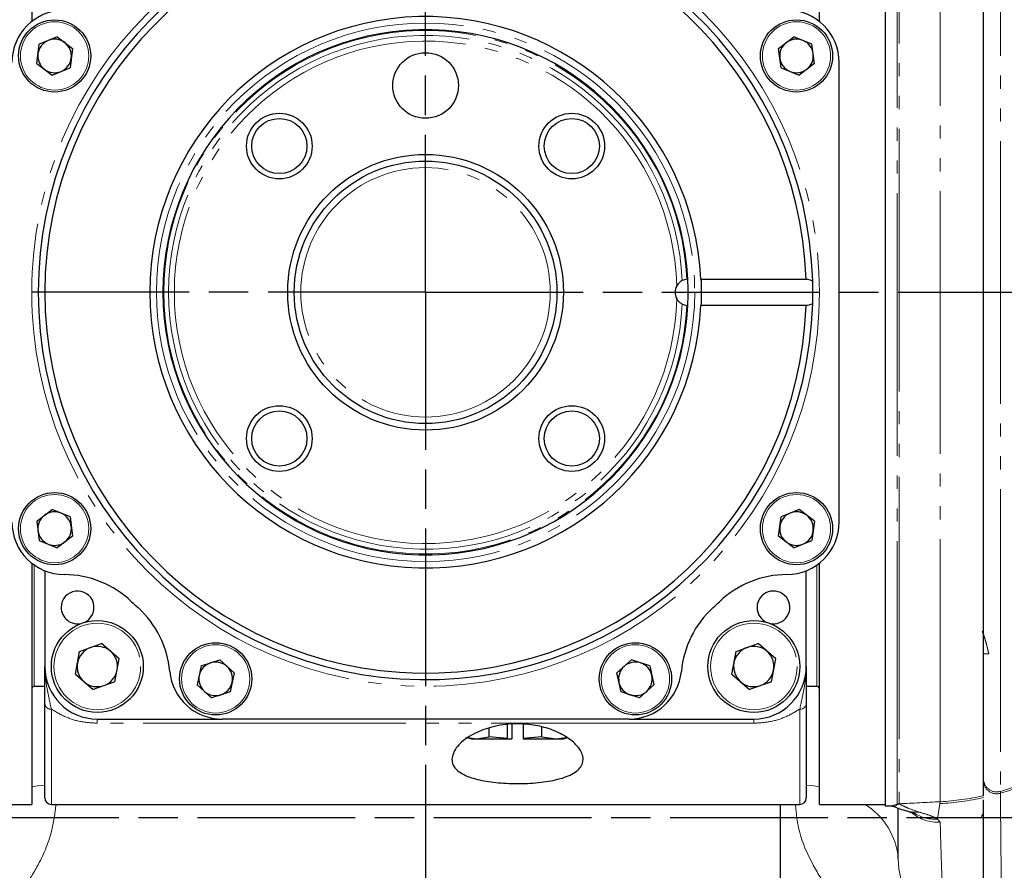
# Model space of a CAD drawing. Header units: millimetres. Extents: x 0 to 7327, y -11399 to -6123.
# Tile 58 of 87: x 3540 to 3615, y -9470 to -9405. Entities that reach past the tile are written whole.
import ezdxf

# ---------------------------------------------------------------- set-up
doc = ezdxf.new("R2010")
doc.units = ezdxf.units.MM
doc.linetypes.add('AM_ISO08W050', pattern=[18, 12, -1.5, 3, -1.5])
doc.linetypes.add('PHANTOM', pattern=[26.5, 20, -1.5, 1, -1.5, 1, -1.5])
for name, color, linetype, lineweight in [('AM_5', 3, 'Continuous', 25), ('AM_7', 4, 'AM_ISO08W050', 25), ('LineThick', 7, 'Continuous', 30)]:
    doc.layers.add(name, color=color, linetype=linetype, lineweight=lineweight)
doc.styles.add('HHI_Dims', font='simplex.shx', dxfattribs={"width": 0.8, "bigfont": 'whgtxt.shx'})
doc.dimstyles.new('HHI_Standard$0', dxfattribs={"dimtxt": 3.5, "dimasz": 3.5, "dimexe": 1, "dimexo": 1, "dimgap": 1.5, "dimtad": 1, "dimdec": 0, "dimdsep": 46, "dimtxsty": 'HHI_Dims', "dimcen": 0, "dimclrd": 1, "dimclre": 1, "dimclrt": 1, "dimadec": 3, "dimazin": 2, "dimtp": 0.1, "dimtm": 0.1, "dimtfac": 0.65, "dimtdec": 0, "dimtmove": 0, "dimatfit": 3, "dimldrblk": 'OPEN30', "dimfxl": 1, "dimlwd": -1, "dimlwe": -1, "dimarcsym": 1})

# ---------------------------------------------------------------- blocks, each defined once
blk = doc.blocks.new('*D85')
at = {"layer": 'AM_5', "color": 1, "transparency": 16777216}
for p, q in [((3454.169, -9948.31), (3454.169, -9196.861)), ((3688.428, -9947.768), (3688.428, -9196.861)), ((3670.928, -9201.861), (3471.669, -9201.861))]:
    blk.add_line(p, q, dxfattribs=at)
for points in [[(3471.669, -9198.944), (3471.669, -9204.778), (3454.169, -9201.861)], [(3670.928, -9198.944), (3670.928, -9204.778), (3688.428, -9201.861)]]:
    blk.add_solid(points, dxfattribs=at)
at = {"layer": 'Defpoints', "color": 0, "transparency": 16777216}
for p in [(3454.169, -9201.861), (3688.428, -9952.768), (3454.169, -9953.31)]:
    blk.add_point(p, dxfattribs=at)
at = {"layer": 'AM_5', "color": 1, "transparency": 16777216, "insert": (3571.299, -9176.861), "char_height": 35, "attachment_point": 5, "style": 'HHI_Dims'}
blk.add_mtext('267', dxfattribs=at)
blk = doc.blocks.new('_Open30')
at = {"color": 0, "linetype": 'ByBlock', "lineweight": -2}
for p, q in [((-1, 0.2679), (0, 0)), ((0, 0), (-1, -0.2679)), ((0, 0), (-1, 0))]:
    blk.add_line(p, q, dxfattribs=at)
blk = doc.blocks.new('*D86')
at = {"layer": 'AM_5', "color": 1, "transparency": 16777216}
for p, q in [((3458.788, -9560.78), (3458.788, -9307.147)), ((3683.798, -9560.822), (3683.798, -9307.147)), ((3666.298, -9312.147), (3476.288, -9312.147))]:
    blk.add_line(p, q, dxfattribs=at)
for points in [[(3476.288, -9309.23), (3476.288, -9315.063), (3458.788, -9312.147)], [(3666.298, -9309.23), (3666.298, -9315.063), (3683.798, -9312.147)]]:
    blk.add_solid(points, dxfattribs=at)
at = {"layer": 'Defpoints', "color": 0, "transparency": 16777216}
for p in [(3458.788, -9312.147), (3458.788, -9565.78), (3683.798, -9565.822)]:
    blk.add_point(p, dxfattribs=at)
at = {"layer": 'AM_5', "color": 1, "transparency": 16777216, "insert": (3571.293, -9287.147), "char_height": 35, "attachment_point": 5, "style": 'HHI_Dims'}
blk.add_mtext('225', dxfattribs=at)
blk = doc.blocks.new('A$C024A56F6')
at = {"color": 7, "linetype": 'Continuous', "lineweight": 25}
for p, q in [((1924.32, -2530.725), (1924.32, -2549.133)), ((1984.32, -2549.133), (1984.32, -2530.737)), ((1989.32, -2530.616), (1989.32, -2608.833)), ((1996.82, -2608.064), (1996.82, -2531.385)), ((1926.261, -2550.26), (1924.895, -2550.824)), ((1926.261, -2550.26), (1927.433, -2551.161)), ((1981.208, -2551.161), (1982.38, -2550.26)), ((1983.746, -2550.824), (1982.38, -2550.26)), ((1924.701, -2552.289), (1924.895, -2550.824)), ((1927.433, -2551.161), (1927.239, -2552.626)), ((1981.402, -2552.626), (1981.208, -2551.161)), ((1983.94, -2552.289), (1983.746, -2550.824)), ((1924.701, -2552.289), (1925.873, -2553.19)), ((1925.873, -2553.19), (1927.239, -2552.626)), ((1981.402, -2552.626), (1982.768, -2553.19)), ((1983.94, -2552.289), (1982.768, -2553.19)), ((1985.82, -2587.225), (1985.82, -2552.225)), ((1974.229, -2568.729), (1973.867, -2568.833)), ((1975.297, -2568.725), (1983.303, -2568.725)), ((1973.867, -2570.616), (1974.229, -2570.72)), ((1983.303, -2570.725), (1975.297, -2570.725)), ((1924.701, -2587.16), (1925.873, -2586.259)), ((1927.239, -2586.823), (1925.873, -2586.259)), ((1982.768, -2586.259), (1981.402, -2586.823)), ((1983.94, -2587.16), (1982.768, -2586.259)), ((1924.701, -2587.16), (1924.895, -2588.625)), ((1927.239, -2586.823), (1927.433, -2588.288)), ((1981.208, -2588.288), (1981.402, -2586.823)), ((1983.94, -2587.16), (1983.746, -2588.625)), ((1924.895, -2588.625), (1926.261, -2589.189)), ((1927.433, -2588.288), (1926.261, -2589.189)), ((1982.38, -2589.189), (1981.208, -2588.288)), ((1982.38, -2589.189), (1983.746, -2588.625)), ((1924.32, -2590.347), (1924.32, -2608.725)), ((1925.32, -2590.933), (1925.32, -2598.225)), ((1983.32, -2598.225), (1983.32, -2590.933)), ((1984.32, -2608.725), (1984.32, -2590.316)), ((1927.975, -2597.069), (1929.648, -2596.482)), ((1930.993, -2597.637), (1929.648, -2596.482)), ((1977.975, -2597.069), (1979.648, -2596.482)), ((1980.993, -2597.637), (1979.648, -2596.482)), ((1927.647, -2598.812), (1927.975, -2597.069)), ((1930.665, -2599.38), (1930.993, -2597.637)), ((1937.237, -2598.176), (1938.643, -2597.719)), ((1939.741, -2598.708), (1938.643, -2597.719)), ((1969.998, -2597.719), (1968.9, -2598.708)), ((1971.404, -2598.176), (1969.998, -2597.719)), ((1977.647, -2598.812), (1977.975, -2597.069)), ((1980.665, -2599.38), (1980.993, -2597.637)), ((1937.237, -2598.176), (1936.93, -2599.622)), ((1971.404, -2598.176), (1971.711, -2599.622)), ((1927.647, -2598.812), (1928.992, -2599.967)), ((1939.741, -2598.708), (1939.434, -2600.154)), ((1969.207, -2600.154), (1968.9, -2598.708)), ((1977.647, -2598.812), (1978.992, -2599.967)), ((1924.52, -2599.725), (1925.32, -2599.725)), ((1930.665, -2599.38), (1928.992, -2599.967)), ((1936.93, -2599.622), (1938.028, -2600.611)), ((1970.613, -2600.611), (1971.711, -2599.622)), ((1980.665, -2599.38), (1978.992, -2599.967)), ((1983.32, -2599.725), (1984.12, -2599.725)), ((1939.434, -2600.154), (1938.028, -2600.611)), ((1970.613, -2600.611), (1969.207, -2600.154)), ((1925.32, -2608.225), (1925.32, -2601.063)), ((1983.32, -2601.063), (1983.32, -2608.225)), ((1929.32, -2602.225), (1938.82, -2602.225)), ((1969.82, -2602.225), (1938.82, -2602.225)), ((1969.82, -2602.225), (1979.32, -2602.225)), ((1959.131, -2602.912), (1959.131, -2603.579)), ((1960.55, -2603.711), (1960.55, -2602.655)), ((1960.892, -2602.603), (1960.892, -2603.711)), ((1961.748, -2602.634), (1961.748, -2603.711)), ((1963.167, -2603.579), (1963.167, -2602.841)), ((1957.385, -2603.595), (1958.207, -2603.725)), ((1957.545, -2603.651), (1957.82, -2603.725)), ((1957.82, -2603.725), (1958.207, -2603.725)), ((1958.207, -2603.725), (1959.131, -2603.579)), ((1958.207, -2603.725), (1960.552, -2603.725)), ((1960.55, -2603.711), (1959.131, -2603.579)), ((1960.552, -2603.725), (1960.55, -2603.711)), ((1960.552, -2603.725), (1960.89, -2603.725)), ((1960.892, -2603.711), (1960.89, -2603.725)), ((1963.167, -2603.579), (1961.748, -2603.711)), ((1961.748, -2603.711), (1961.751, -2603.725)), ((1961.751, -2603.725), (1964.262, -2603.725)), ((1963.167, -2603.579), (1964.262, -2603.725)), ((1964.262, -2603.725), (1965.038, -2603.622)), ((1964.262, -2603.725), (1964.82, -2603.725)), ((1964.82, -2603.725), (1965.082, -2603.655)), ((1919.32, -2608.725), (1924.32, -2608.725)), ((1925.82, -2608.725), (1982.82, -2608.725)), ((1981.32, -2608.725), (1981.32, -2617.141)), ((1984.32, -2608.725), (1989.32, -2608.725)), ((1989.32, -2608.833), (1989.787, -2608.833))]:
    blk.add_line(p, q, dxfattribs=at)
at = {"color": 8, "linetype": 'PHANTOM', "lineweight": 18}
for p, q in [((1990.246, -2608.683), (1990.246, -2530.767)), ((1990.394, -2530.77), (1990.394, -2608.679)), ((1993.51, -2608.519), (1993.51, -2530.93)), ((1998.104, -2531.717), (1998.104, -2607.732)), ((1924.52, -2590.497), (1924.52, -2599.725)), ((1984.12, -2599.725), (1984.12, -2590.497)), ((1997.22, -2597.262), (1996.82, -2597.262)), ((1925.82, -2601.47), (1925.82, -2608.725)), ((1982.82, -2608.725), (1982.82, -2601.47)), ((1929.32, -2602.542), (1929.32, -2602.225)), ((1979.32, -2602.542), (1979.32, -2602.225)), ((1979.32, -2602.542), (1929.32, -2602.542)), ((1998.104, -2607.732), (1998.104, -2607.881)), ((1989.787, -2608.829), (1990.27, -2608.709)), ((1990.27, -2608.709), (1990.246, -2608.683)), ((1990.394, -2608.679), (1990.418, -2608.703)), ((1993.313, -2609.846), (1993.498, -2608.666)), ((1993.498, -2608.666), (1993.51, -2608.519)), ((1993.313, -2609.846), (1993.517, -2610.078))]:
    blk.add_line(p, q, dxfattribs=at)
at = {"color": 8, "linetype": 'PHANTOM', "lineweight": 18, "flags": 128}
for points in [[(1925.32, -2607.252), (1924.76, -2607.316), (1924.32, -2607.387)], [(1984.32, -2607.387), (1983.881, -2607.316), (1983.32, -2607.252)]]:
    blk.add_lwpolyline(points, dxfattribs=at)
at = {"color": 8, "linetype": 'PHANTOM', "lineweight": 18}
for centre, radius in [((1954.32, -2569.725), 30), ((1926.067, -2551.725), 2.6), ((1954.32, -2569.725), 20.5), ((1982.574, -2551.725), 2.6), ((1954.32, -2569.725), 9.5), ((1926.067, -2587.724), 2.6), ((1982.574, -2587.724), 2.6), ((1929.32, -2598.225), 3.3), ((1979.32, -2598.225), 3.3), ((1938.336, -2599.165), 2.6), ((1970.305, -2599.165), 2.6)]:
    blk.add_circle(centre, radius, dxfattribs=at)
at = {"color": 7, "linetype": 'Continuous', "lineweight": 25}
for centre, radius in [((1926.067, -2551.725), 2.75), ((1982.574, -2551.725), 2.75), ((1954.32, -2553.975), 2.5), ((1943.183, -2558.588), 2.5), ((1943.183, -2558.588), 2.1), ((1965.457, -2558.588), 2.5), ((1965.457, -2558.588), 2.1), ((1954.32, -2569.725), 10.5), ((1954.32, -2569.725), 10), ((1943.183, -2580.861), 2.5), ((1943.183, -2580.861), 2.1), ((1965.457, -2580.861), 2.5), ((1965.457, -2580.861), 2.1), ((1926.067, -2587.724), 2.75), ((1982.574, -2587.724), 2.75), ((1929.32, -2598.225), 3.5), ((1979.32, -2598.225), 3.5), ((1938.336, -2599.165), 2.75), ((1970.305, -2599.165), 2.75)]:
    blk.add_circle(centre, radius, dxfattribs=at)
for centre, radius, start, end in [((1954.32, -2569.725), 29.5, 1.68226, 358.31774), ((1954.32, -2569.725), 29, 1.97611, 358.02389), ((1926.82, -2552.225), 4, 90.24946, 180), ((1981.82, -2552.225), 4, 0, 89.75054), ((1954.32, -2569.725), 21, 2.7294, 357.2706), ((1954.32, -2569.725), 20, 2.86509, 357.13491), ((1954.32, -2569.725), 20, 2.86509, 180), ((1926.067, -2551.725), 1.28, 112.44828, 172.44828), ((1926.067, -2551.725), 1.28, 52.44828, 112.44828), ((1982.574, -2551.725), 1.28, 67.55172, 127.55172), ((1982.574, -2551.725), 1.28, 7.55172, 67.55172), ((1926.067, -2551.725), 1.28, 352.44828, 52.44828), ((1982.574, -2551.725), 1.28, 127.55172, 187.55172), ((1926.067, -2551.725), 1.28, 172.44828, 232.44828), ((1926.067, -2551.725), 1.28, 292.44828, 352.44828), ((1982.574, -2551.725), 1.28, 187.55172, 247.55172), ((1982.574, -2551.725), 1.28, 307.55172, 7.55172), ((1926.067, -2551.725), 1.28, 232.44828, 292.44828), ((1982.574, -2551.725), 1.28, 247.55172, 307.55172), ((1974.32, -2569.725), 1, 150.72414, 209.27586), ((1954.32, -2569.725), 20, 357.13491, 2.86509), ((1954.32, -2569.725), 20, 180, 357.13491), ((1926.067, -2587.724), 1.28, 67.55172, 127.55172), ((1926.067, -2587.724), 1.28, 7.55172, 67.55172), ((1982.574, -2587.724), 1.28, 112.44828, 172.44828), ((1982.574, -2587.724), 1.28, 52.44828, 112.44828), ((1926.82, -2587.225), 4, 180, 269.75054), ((1926.067, -2587.724), 1.28, 127.55172, 187.55172), ((1981.82, -2587.225), 4, 270.24946, 0), ((1982.574, -2587.724), 1.28, 352.44828, 52.44828), ((1926.067, -2587.724), 1.28, 187.55172, 247.55172), ((1926.067, -2587.724), 1.28, 307.55172, 7.55172), ((1982.574, -2587.724), 1.28, 172.44828, 232.44828), ((1982.574, -2587.724), 1.28, 292.44828, 352.44828), ((1926.067, -2587.724), 1.28, 247.55172, 307.55172), ((1982.574, -2587.724), 1.28, 232.44828, 292.44828), ((1926.77, -2598.724), 7.5, 46.46862, 89.75054), ((1981.87, -2598.724), 7.5, 90.24946, 133.53138), ((1927.82, -2593.725), 1.25, 293.48547, 180), ((1980.82, -2593.725), 1.25, 256.61557, 180), ((1954.32, -2569.725), 32.5, 226.46862, 227.64032), ((1954.32, -2569.725), 32.5, 312.35968, 313.53138), ((1927.82, -2593.725), 1.25, 180, 283.38443), ((1927.369, -2599.282), 7.5, 5.2746, 47.64032), ((1981.272, -2599.282), 7.5, 132.35968, 174.7254), ((1980.82, -2593.725), 1.25, 180, 246.51453), ((1929.32, -2598.225), 1.535, 109.33963, 169.33963), ((1929.32, -2598.225), 1.535, 49.33963, 109.33963), ((1979.32, -2598.225), 1.535, 109.33963, 169.33963), ((1979.32, -2598.225), 1.535, 49.33963, 109.33963), ((1929.32, -2598.225), 1.536, 349.33963, 49.33963), ((1979.32, -2598.225), 1.536, 349.33963, 49.33963), ((1929.32, -2598.225), 4, 180, 270), ((1929.32, -2598.225), 1.535, 169.33963, 229.33963), ((1929.32, -2598.225), 1.536, 289.33963, 349.33963), ((1938.336, -2599.165), 1.28, 107.99756, 167.99756), ((1938.336, -2599.165), 1.28, 47.99756, 107.99756), ((1938.336, -2599.165), 1.28, 347.99756, 47.99756), ((1970.305, -2599.165), 1.28, 132.00244, 192.00244), ((1970.305, -2599.165), 1.28, 72.00244, 132.00244), ((1970.305, -2599.165), 1.28, 12.00244, 72.00244), ((1979.32, -2598.225), 1.535, 169.33963, 229.33963), ((1979.32, -2598.225), 4, 270, 0), ((1979.32, -2598.225), 1.536, 289.33963, 349.33963), ((1938.82, -2598.225), 4, 185.2746, 270), ((1938.336, -2599.165), 1.28, 167.99756, 227.99756), ((1969.82, -2598.225), 4, 270, 354.7254), ((1970.305, -2599.165), 1.28, 312.00244, 12.00244), ((1924.52, -2599.925), 0.2, 90, 180), ((1929.32, -2598.225), 1.536, 229.33963, 289.33963), ((1938.336, -2599.165), 1.28, 287.99756, 347.99756), ((1970.305, -2599.165), 1.28, 192.00244, 252.00244), ((1979.32, -2598.225), 1.536, 229.33963, 289.33963), ((1984.12, -2599.925), 0.2, 0, 90), ((1938.336, -2599.165), 1.28, 227.99756, 287.99756), ((1970.305, -2599.165), 1.28, 252.00244, 312.00244), ((1925.82, -2608.225), 0.5, 180, 270), ((1982.82, -2608.225), 0.5, 270, 0), ((1996.343, -2609.225), 0.5, 307.00764, 344.0546)]:
    blk.add_arc(centre, radius, start, end, dxfattribs=at)
at = {"color": 8, "linetype": 'PHANTOM', "lineweight": 18}
for centre, radius, start, end in [((1954.32, -2569.725), 19.933, 2.86345, 357.13655), ((1954.32, -2569.725), 19.567, 2.61093, 357.38907), ((1954.32, -2569.725), 19.134, 1.46449, 358.53551), ((1992.496, -2588.589), 19.947, 286.32805, 351.51405), ((1992.514, -2588.766), 19.916, 286.30106, 351.52101), ((1925.778, -2601.011), 0.461, 186.46058, 275.25083), ((1982.863, -2601.011), 0.461, 264.74917, 353.53942), ((1997.82, -2606.774), 0.999, 180.15304, 286.50965), ((1997.82, -2606.923), 0.999, 180.14008, 286.54388), ((1992.453, -2588.636), 20.057, 272.98776, 282.57677), ((1992.438, -2588.467), 20.081, 273.05846, 282.6049), ((1985.058, -2613.249), 5.276, 4.18099, 59.04589), ((1990.247, -2605.702), 2.981, 269.98736, 272.83016), ((1990.23, -2605.721), 2.988, 270.77228, 273.61152), ((1954.679, -1881.683), 727.872, 272.812548, 273.058098), ((1991.722, -2606.537), 2.792, 254.8286, 274.31147), ((1993.32, -2607.077), 3.007, 228.98993, 273.74893), ((1993.124, -2606.901), 2.951, 233.71015, 273.67481)]:
    blk.add_arc(centre, radius, start, end, dxfattribs=at)
at = {"color": 7, "linetype": 'Continuous', "lineweight": 25}
for points, knots in [([(1973.867, -2568.833), (1973.838, -2568.849), (1973.779, -2568.88), (1973.661, -2568.968), (1973.543, -2569.085), (1973.481, -2569.184), (1973.448, -2569.236)], [0, 0, 0, 0, 0.238591, 0.477144, 0.727953, 1, 1, 1, 1]), ([(1974.295, -2568.725), (1974.29, -2568.725), (1974.283, -2568.725), (1974.243, -2568.728), (1974.229, -2568.729)], [0, 0, 0, 0, 0.642003, 1, 1, 1, 1]), ([(1975.297, -2568.725), (1975.297, -2568.736), (1975.298, -2568.758), (1975.306, -2568.93), (1975.314, -2569.183), (1975.32, -2569.5), (1975.321, -2569.842), (1975.316, -2570.17), (1975.308, -2570.448), (1975.3, -2570.644), (1975.297, -2570.719), (1975.297, -2570.723), (1975.297, -2570.725)], [0, 0, 0, 0, 0.10729, 0.21458, 0.32193, 0.429344, 0.536674, 0.643927, 0.751208, 0.858601, 0.965992, 1, 1, 1, 1]), ([(1983.303, -2568.725), (1983.444, -2568.739), (1983.617, -2568.757), (1983.778, -2568.843), (1983.808, -2568.858)], [0, 0, 0, 0, 0.816994, 1, 1, 1, 1]), ([(1983.808, -2570.591), (1983.81, -2570.525), (1983.813, -2570.393), (1983.819, -2570.094), (1983.821, -2569.761), (1983.819, -2569.421), (1983.815, -2569.117), (1983.81, -2568.941), (1983.808, -2568.871), (1983.808, -2568.858)], [0, 0, 0, 0, 0.161083, 0.322162, 0.483211, 0.644196, 0.805152, 0.966205, 1, 1, 1, 1]), ([(1973.448, -2570.214), (1973.449, -2570.215), (1973.488, -2570.285), (1973.573, -2570.4), (1973.716, -2570.527), (1973.815, -2570.588), (1973.856, -2570.61), (1973.867, -2570.616)], [0, 0, 0, 0, 0.008419, 0.358215, 0.630114, 0.903512, 1, 1, 1, 1]), ([(1974.229, -2570.72), (1974.252, -2570.722), (1974.29, -2570.724), (1974.294, -2570.724), (1974.295, -2570.724)], [0, 0, 0, 0, 0.641977, 1, 1, 1, 1]), ([(1983.808, -2570.591), (1983.711, -2570.636), (1983.546, -2570.712), (1983.374, -2570.721), (1983.303, -2570.725)], [0, 0, 0, 0, 0.589552, 1, 1, 1, 1]), ([(1925.32, -2601.063), (1925.32, -2600.57), (1925.32, -2599.707), (1925.32, -2598.939), (1925.32, -2598.468), (1925.32, -2598.227), (1925.32, -2598.225)], [0, 0, 0, 0, 0.3991589, 0.698198, 0.9975146, 1, 1, 1, 1]), ([(1983.32, -2598.225), (1983.32, -2598.227), (1983.32, -2598.468), (1983.32, -2598.939), (1983.32, -2599.707), (1983.32, -2600.57), (1983.32, -2601.063)], [0, 0, 0, 0, 0.0024854, 0.301802, 0.6008411, 1, 1, 1, 1]), ([(1956.32, -2605.291), (1956.388, -2605.001), (1956.524, -2604.419), (1957.553, -2603.537), (1959.04, -2602.857), (1960.76, -2602.549), (1962.354, -2602.611), (1963.738, -2602.933), (1964.942, -2603.472), (1965.893, -2604.207), (1966.403, -2605.056), (1966.269, -2605.871), (1965.453, -2606.509), (1964.13, -2606.919), (1962.536, -2607.126), (1960.863, -2607.161), (1959.268, -2607.04), (1957.897, -2606.761), (1956.884, -2606.317), (1956.386, -2605.802), (1956.338, -2605.431), (1956.32, -2605.291)], [0, 0, 0, 0, 0.06223, 0.12446, 0.185754, 0.239568, 0.285195, 0.328509, 0.375218, 0.428572, 0.488594, 0.551192, 0.611041, 0.666135, 0.717653, 0.767337, 0.816388, 0.865628, 0.915922, 0.968439, 1, 1, 1, 1]), ([(1989.79, -2608.833), (1989.79, -2608.832), (1989.787, -2608.829), (1989.876, -2608.863), (1989.939, -2608.886)], [0, 0, 0, 0, 0.3026826, 1, 1, 1, 1]), ([(1989.946, -2608.867), (1990.097, -2608.931), (1990.381, -2609.052), (1990.799, -2609.172), (1990.994, -2609.228)], [0, 0, 0, 0, 0.533425, 1, 1, 1, 1]), ([(1990.32, -2612.864), (1990.32, -2612.733), (1990.32, -2611.886), (1990.32, -2610.606), (1990.32, -2609.448), (1990.32, -2609.014)], [0, 0, 0, 0, 0.10307, 0.663453, 1, 1, 1, 1]), ([(1996.82, -2618.099), (1996.82, -2617.827), (1996.82, -2614.664), (1996.82, -2611.385), (1996.82, -2608.389)], [0, 0, 0, 0, 0.086229, 1, 1, 1, 1]), ([(1990.958, -2609.226), (1991.092, -2609.262), (1991.37, -2609.337), (1991.599, -2609.422), (1991.601, -2609.423), (1991.602, -2609.423)], [0, 0, 0, 0, 0.37772, 0.783912, 1, 1, 1, 1])]:
    blk.add_open_spline(points, degree=3, knots=knots, dxfattribs=at)
at = {"color": 8, "linetype": 'PHANTOM', "lineweight": 18}
for points, knots in [([(1996.72, -2595.541), (1996.762, -2595.64), (1996.845, -2595.838), (1996.97, -2596.262), (1997.095, -2596.743), (1997.179, -2597.089), (1997.22, -2597.262)], [0, 0, 0, 0, 0.250005, 0.500005, 0.750011, 1, 1, 1, 1]), ([(1925.32, -2598.225), (1925.32, -2598.227), (1925.32, -2598.388), (1925.33, -2598.7), (1925.385, -2599.306), (1925.525, -2600.11), (1925.714, -2600.98), (1925.82, -2601.47)], [0, 0, 0, 0, 0.002587, 0.154899, 0.307118, 0.609172, 1, 1, 1, 1]), ([(1982.82, -2601.47), (1982.927, -2600.98), (1983.116, -2600.11), (1983.256, -2599.306), (1983.31, -2598.7), (1983.32, -2598.388), (1983.32, -2598.227), (1983.32, -2598.225)], [0, 0, 0, 0, 0.390828, 0.692882, 0.845101, 0.997413, 1, 1, 1, 1]), ([(1929.32, -2602.542), (1928.93, -2602.519), (1928.056, -2602.469), (1926.836, -2602.083), (1926.162, -2601.676), (1925.82, -2601.47)], [0, 0, 0, 0, 0.284903, 0.637861, 1, 1, 1, 1]), ([(1982.82, -2601.47), (1982.479, -2601.676), (1981.805, -2602.083), (1980.585, -2602.469), (1979.711, -2602.519), (1979.32, -2602.542)], [0, 0, 0, 0, 0.362139, 0.715097, 1, 1, 1, 1]), ([(1998.104, -2607.881), (1998.123, -2609.944), (1998.151, -2613.07), (1998.189, -2616.07), (1998.202, -2617.09)], [0, 0, 0, 0, 0.659867, 1, 1, 1, 1]), ([(1926.181, -2608.725), (1926.09, -2609.417), (1925.879, -2611.042), (1924.932, -2613.24), (1923.607, -2615.307), (1922.471, -2616.363), (1921.895, -2616.898)], [0, 0, 0, 0, 0.235214, 0.551827, 0.772952, 1, 1, 1, 1]), ([(1986.746, -2616.898), (1986.151, -2616.343), (1984.941, -2615.213), (1983.572, -2612.982), (1982.671, -2610.795), (1982.544, -2609.257), (1982.501, -2608.725)], [0, 0, 0, 0, 0.23518, 0.478609, 0.819646, 1, 1, 1, 1]), ([(1989.956, -2608.841), (1989.976, -2608.855), (1990.026, -2608.891), (1990.166, -2608.806), (1990.253, -2608.725), (1990.27, -2608.709)], [0, 0, 0, 0, 0.348195, 0.871004, 1, 1, 1, 1]), ([(1990.418, -2608.703), (1990.526, -2608.756), (1990.741, -2608.86), (1991.185, -2609.071), (1991.632, -2609.22), (1991.932, -2609.321)], [0, 0, 0, 0, 0.250205, 0.495463, 1, 1, 1, 1]), ([(1991.932, -2609.321), (1992.225, -2609.404), (1992.81, -2609.571), (1993.145, -2609.754), (1993.313, -2609.846)], [0, 0, 0, 0, 0.498849, 1, 1, 1, 1]), ([(1993.517, -2610.078), (1993.549, -2611.151), (1993.61, -2613.212), (1993.696, -2615.578), (1993.748, -2616.904), (1993.762, -2617.26), (1993.763, -2617.292)], [0, 0, 0, 0, 0.442369, 0.85007, 0.98642, 1, 1, 1, 1]), ([(1990.32, -2612.864), (1990.36, -2613.552), (1990.425, -2614.666), (1991.222, -2615.75), (1991.527, -2616.165)], [0, 0, 0, 0, 0.617775, 1, 1, 1, 1])]:
    blk.add_open_spline(points, degree=3, knots=knots, dxfattribs=at)

msp = doc.modelspace()

# ---------------------------------------------------------------- linework, layer by layer
at = {"layer": 'AM_7'}
for p, q in [((3571.294, -9425.689), (3571.294, -9331.696)), ((3571.294, -9425.689), (3491.935, -9425.689)), ((3571.294, -9425.689), (3650.654, -9425.689)), ((3571.294, -9425.689), (3571.294, -10396.322)), ((3427.923, -9465.689), (3714.666, -9465.689))]:
    msp.add_line(p, q, dxfattribs=at)

# ---------------------------------------------------------------- block references
at = {"layer": 'LineThick'}
msp.add_blockref('A$C024A56F6', (1616.974, -6855.965), dxfattribs=at)

# ---------------------------------------------------------------- dimensions: what is measured, and where the dimension line sits
at = {"layer": 'AM_5'}
dim = msp.add_linear_dim(base=(3454.169, -9201.861), p1=(3688.428, -9952.768), p2=(3454.169, -9953.31), text='267', dimstyle='HHI_Standard$0', override={"dimscale": 5, "dimtxt": 7}, dxfattribs=at)
dim.commit()
dim.dimension.update_dxf_attribs({"geometry": '*D85', "text_midpoint": (3571.299, -9201.861), "dimtype": 160})
dim = msp.add_linear_dim(base=(3458.788, -9312.147), p1=(3683.798, -9565.822), p2=(3458.788, -9565.78), dimstyle='HHI_Standard$0', override={"dimscale": 5, "dimtxt": 7, "dimdec": 0}, dxfattribs=at)
dim.commit()
dim.dimension.update_dxf_attribs({"geometry": '*D86', "text_midpoint": (3571.293, -9287.147)})

doc.saveas('drawing.dxf')
